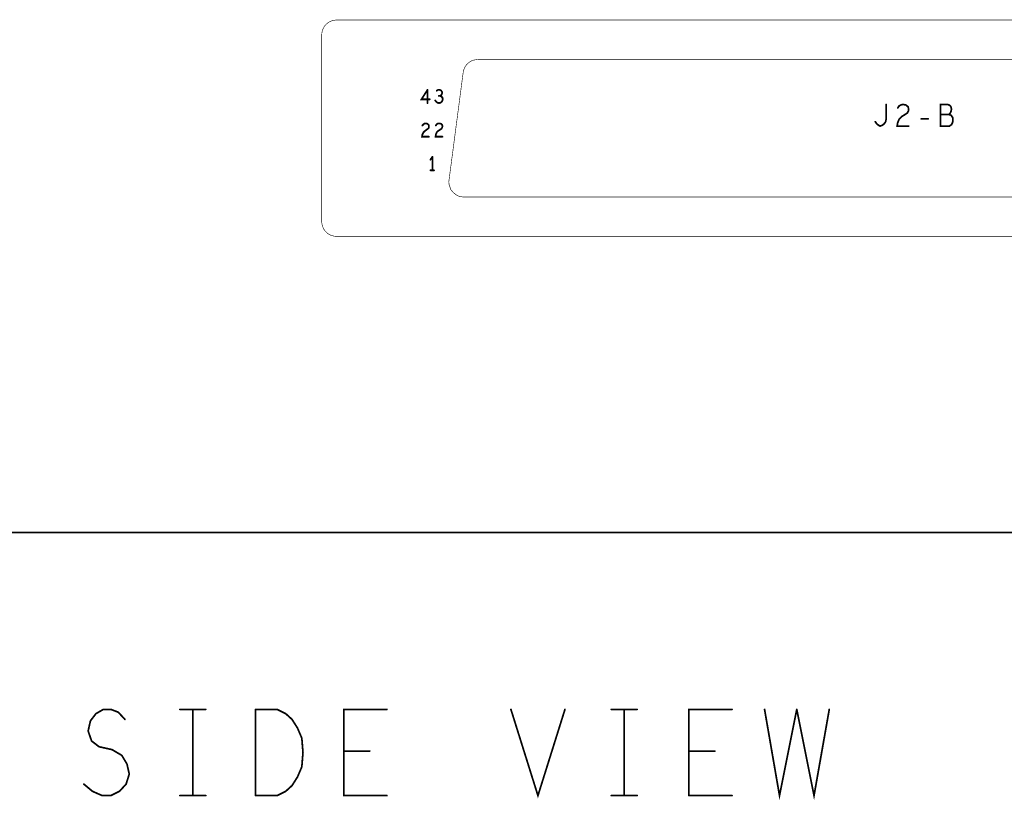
# Model space of a CAD drawing. Extents: x 17.4 to 50.4, y 21.5 to 42.5.
# Tile 8 of 35: x 33.7 to 37.1, y 26.6 to 29.3. Entities that reach past the tile are written whole.
import ezdxf

# ---------------------------------------------------------------- set-up
doc = ezdxf.new("R2010")
doc.units = 0
doc.layers.add('1', color=2, linetype='CONTINUOUS')

msp = doc.modelspace()

# ---------------------------------------------------------------- linework, layer by layer
at = {"layer": '1'}
for points, const_width in [([(34.757, 29.252), (34.758, 29.262), (34.76, 29.27), (34.764, 29.279), (34.769, 29.286), (34.776, 29.293), (34.783, 29.298), (34.792, 29.302), (34.8, 29.304), (34.81, 29.305)], 0.002), ([(34.81, 29.305), (38.825, 29.305), (38.834, 29.304), (38.843, 29.302), (38.851, 29.298), (38.859, 29.293), (38.865, 29.286), (38.87, 29.279), (38.874, 29.27), (38.877, 29.262), (38.878, 29.252)], 0.002), ([(34.757, 29.252), (34.757, 28.604), (34.758, 28.595), (34.76, 28.587), (34.764, 28.578), (34.769, 28.571), (34.776, 28.564), (34.783, 28.559), (34.792, 28.555), (34.8, 28.553), (34.81, 28.552), (38.825, 28.552)], 0.002), ([(35.249, 29.122), (35.251, 29.131), (35.254, 29.139), (35.259, 29.147), (35.265, 29.154), (35.272, 29.159), (35.28, 29.164), (35.289, 29.166), (35.301, 29.168)], 0.002), ([(38.331, 29.168), (35.301, 29.168)], 0.002), ([(35.249, 29.122), (35.2, 28.749)], 0.002), ([(35.133, 29.029), (35.104, 29.029), (35.125, 29.062)], 0.006), ([(35.125, 29.062), (35.125, 29.016)], 0.006), ([(35.157, 29.059), (35.162, 29.062), (35.167, 29.062), (35.172, 29.06), (35.175, 29.056), (35.176, 29.052), (35.175, 29.047), (35.172, 29.043), (35.169, 29.041), (35.173, 29.039), (35.177, 29.035), (35.178, 29.03), (35.177, 29.025), (35.175, 29.021), (35.17, 29.017), (35.165, 29.016), (35.16, 29.017), (35.156, 29.02), (35.152, 29.025)], 0.006), ([(35.164, 29.041), (35.169, 29.041)], 0.006), ([(36.72, 29.011), (36.72, 28.961), (36.718, 28.951), (36.713, 28.944), (36.707, 28.939), (36.699, 28.936), (36.693, 28.939), (36.687, 28.944), (36.682, 28.951)], 0.006), ([(36.798, 28.936), (36.758, 28.936), (36.76, 28.948), (36.765, 28.96), (36.774, 28.969), (36.793, 28.981), (36.797, 28.988), (36.798, 28.995), (36.796, 29.003), (36.789, 29.009), (36.78, 29.011), (36.772, 29.01), (36.765, 29.006), (36.76, 28.999)], 0.006), ([(36.909, 29.011), (36.934, 29.011), (36.941, 29.008), (36.945, 29.003), (36.947, 28.995), (36.945, 28.986), (36.942, 28.98), (36.938, 28.976), (36.945, 28.974), (36.951, 28.966), (36.952, 28.958), (36.951, 28.949), (36.947, 28.941), (36.94, 28.936), (36.909, 28.936), (36.909, 29.011)], 0.006), ([(36.866, 28.961), (36.842, 28.961)], 0.006), ([(36.909, 28.976), (36.938, 28.976)], 0.006), ([(35.13, 28.935), (35.13, 28.931), (35.127, 28.927), (35.116, 28.919), (35.111, 28.914), (35.107, 28.906), (35.106, 28.899), (35.13, 28.899)], 0.006), ([(35.13, 28.935), (35.129, 28.94), (35.125, 28.944), (35.119, 28.945), (35.115, 28.945), (35.111, 28.942), (35.107, 28.938)], 0.006), ([(35.166, 28.945), (35.172, 28.944), (35.176, 28.94), (35.177, 28.935), (35.176, 28.931), (35.174, 28.927), (35.162, 28.919), (35.157, 28.914), (35.154, 28.906), (35.153, 28.899), (35.177, 28.899)], 0.006), ([(35.154, 28.938), (35.157, 28.942), (35.161, 28.945), (35.166, 28.945)], 0.006), ([(35.142, 28.829), (35.135, 28.819)], 0.006), ([(35.142, 28.829), (35.142, 28.782)], 0.006), ([(35.148, 28.782), (35.135, 28.782)], 0.006), ([(35.252, 28.689), (35.243, 28.69), (35.234, 28.692), (35.226, 28.696), (35.218, 28.702), (35.212, 28.708), (35.206, 28.715), (35.203, 28.724), (35.2, 28.733), (35.199, 28.742), (35.2, 28.749)], 0.002), ([(35.252, 28.689), (38.38, 28.689)], 0.002), ([(20.637, 27.522), (45.867, 27.522)], 0.006), ([(33.983, 26.777), (33.957, 26.797), (33.945, 26.832), (33.953, 26.867), (33.972, 26.892), (33.998, 26.907), (34.024, 26.907)], 0.006), ([(34.073, 26.872), (34.05, 26.897), (34.024, 26.907)], 0.006), ([(34.264, 26.907), (34.354, 26.907)], 0.006), ([(34.309, 26.607), (34.309, 26.907)], 0.006), ([(34.527, 26.907), (34.602, 26.907)], 0.006), ([(34.527, 26.907), (34.527, 26.607)], 0.006), ([(34.692, 26.757), (34.688, 26.807), (34.673, 26.842), (34.654, 26.872), (34.632, 26.892), (34.602, 26.907)], 0.006), ([(34.984, 26.907), (34.834, 26.907), (34.834, 26.607), (34.984, 26.607)], 0.006), ([(35.603, 26.907), (35.509, 26.607), (35.415, 26.907)], 0.006), ([(35.764, 26.907), (35.854, 26.907)], 0.006), ([(35.809, 26.907), (35.809, 26.607)], 0.006), ([(36.034, 26.607), (36.034, 26.907), (36.184, 26.907)], 0.006), ([(36.297, 26.907), (36.349, 26.607), (36.409, 26.907)], 0.006), ([(36.522, 26.907), (36.469, 26.607), (36.409, 26.907)], 0.006), ([(34.08, 26.717), (34.062, 26.747), (34.028, 26.767), (33.983, 26.777)], 0.006), ([(34.692, 26.757), (34.688, 26.707), (34.673, 26.672), (34.654, 26.642), (34.632, 26.622), (34.602, 26.607), (34.527, 26.607)], 0.006), ([(34.924, 26.762), (34.834, 26.762)], 0.006), ([(36.124, 26.762), (36.034, 26.762)], 0.006), ([(34.08, 26.717), (34.088, 26.682), (34.077, 26.647), (34.054, 26.622), (34.024, 26.607)], 0.006), ([(33.93, 26.647), (33.96, 26.622), (33.994, 26.607), (34.024, 26.607)], 0.006), ([(34.354, 26.607), (34.264, 26.607)], 0.006), ([(35.854, 26.607), (35.764, 26.607)], 0.006), ([(36.034, 26.607), (36.184, 26.607)], 0.006)]:
    msp.add_lwpolyline(points, dxfattribs=dict(at, const_width=const_width))
for points, const_width in [([(34.8105, 29.305, 1), (34.8095, 29.305, 1)], 0.001), ([(34.8105, 29.305, 1), (34.8095, 29.305, 1)], 0.001), ([(34.7575, 29.252, 1), (34.7565, 29.252, 1)], 0.001), ([(34.7575, 29.252, 1), (34.7565, 29.252, 1)], 0.001), ([(35.3015, 29.168, 1), (35.3005, 29.168, 1)], 0.001), ([(35.3015, 29.168, 1), (35.3005, 29.168, 1)], 0.001), ([(35.2495, 29.122, 1), (35.2485, 29.122, 1)], 0.001), ([(35.2495, 29.122, 1), (35.2485, 29.122, 1)], 0.001), ([(35.1265, 29.062, 1), (35.1235, 29.062, 1)], 0.003), ([(35.1265, 29.062, 1), (35.1235, 29.062, 1)], 0.003), ([(35.1585, 29.059, 1), (35.1555, 29.059, 1)], 0.003), ([(35.1655, 29.041, 1), (35.1625, 29.041, 1)], 0.003), ([(35.1705, 29.041, 1), (35.1675, 29.041, 1)], 0.003), ([(35.1265, 29.016, 1), (35.1235, 29.016, 1)], 0.003), ([(35.1345, 29.029, 1), (35.1315, 29.029, 1)], 0.003), ([(35.1535, 29.025, 1), (35.1505, 29.025, 1)], 0.003), ([(36.7215, 29.011, 1), (36.7185, 29.011, 1)], 0.003), ([(36.7615, 28.999, 1), (36.7585, 28.999, 1)], 0.003), ([(36.9105, 29.011, 1), (36.9075, 29.011, 1)], 0.003), ([(36.9105, 29.011, 1), (36.9075, 29.011, 1)], 0.003), ([(36.8435, 28.961, 1), (36.8405, 28.961, 1)], 0.003), ([(36.8675, 28.961, 1), (36.8645, 28.961, 1)], 0.003), ([(36.9105, 28.976, 1), (36.9075, 28.976, 1)], 0.003), ([(36.9395, 28.976, 1), (36.9365, 28.976, 1)], 0.003), ([(35.1085, 28.938, 1), (35.1055, 28.938, 1)], 0.003), ([(35.1315, 28.935, 1), (35.1285, 28.935, 1)], 0.003), ([(35.1315, 28.935, 1), (35.1285, 28.935, 1)], 0.003), ([(35.1555, 28.938, 1), (35.1525, 28.938, 1)], 0.003), ([(35.1675, 28.945, 1), (35.1645, 28.945, 1)], 0.003), ([(35.1675, 28.945, 1), (35.1645, 28.945, 1)], 0.003), ([(36.6835, 28.951, 1), (36.6805, 28.951, 1)], 0.003), ([(36.7995, 28.936, 1), (36.7965, 28.936, 1)], 0.003), ([(35.1315, 28.899, 1), (35.1285, 28.899, 1)], 0.003), ([(35.1785, 28.899, 1), (35.1755, 28.899, 1)], 0.003), ([(35.1435, 28.829, 1), (35.1405, 28.829, 1)], 0.003), ([(35.1435, 28.829, 1), (35.1405, 28.829, 1)], 0.003), ([(35.1365, 28.819, 1), (35.1335, 28.819, 1)], 0.003), ([(35.1365, 28.782, 1), (35.1335, 28.782, 1)], 0.003), ([(35.1435, 28.782, 1), (35.1405, 28.782, 1)], 0.003), ([(35.1495, 28.782, 1), (35.1465, 28.782, 1)], 0.003), ([(35.2005, 28.749, 1), (35.1995, 28.749, 1)], 0.001), ([(35.2005, 28.749, 1), (35.1995, 28.749, 1)], 0.001), ([(35.2525, 28.689, 1), (35.2515, 28.689, 1)], 0.001), ([(35.2525, 28.689, 1), (35.2515, 28.689, 1)], 0.001), ([(34.0255, 26.907, 1), (34.0225, 26.907, 1)], 0.003), ([(34.0255, 26.907, 1), (34.0225, 26.907, 1)], 0.003), ([(34.2655, 26.907, 1), (34.2625, 26.907, 1)], 0.003), ([(34.3105, 26.907, 1), (34.3075, 26.907, 1)], 0.003), ([(34.3555, 26.907, 1), (34.3525, 26.907, 1)], 0.003), ([(34.5285, 26.907, 1), (34.5255, 26.907, 1)], 0.003), ([(34.5285, 26.907, 1), (34.5255, 26.907, 1)], 0.003), ([(34.6035, 26.907, 1), (34.6005, 26.907, 1)], 0.003), ([(34.6035, 26.907, 1), (34.6005, 26.907, 1)], 0.003), ([(34.9855, 26.907, 1), (34.9825, 26.907, 1)], 0.003), ([(35.4165, 26.907, 1), (35.4135, 26.907, 1)], 0.003), ([(35.6045, 26.907, 1), (35.6015, 26.907, 1)], 0.003), ([(35.7655, 26.907, 1), (35.7625, 26.907, 1)], 0.003), ([(35.8105, 26.907, 1), (35.8075, 26.907, 1)], 0.003), ([(35.8555, 26.907, 1), (35.8525, 26.907, 1)], 0.003), ([(36.1855, 26.907, 1), (36.1825, 26.907, 1)], 0.003), ([(36.2985, 26.907, 1), (36.2955, 26.907, 1)], 0.003), ([(36.4105, 26.907, 1), (36.4075, 26.907, 1)], 0.003), ([(36.4105, 26.907, 1), (36.4075, 26.907, 1)], 0.003), ([(36.5235, 26.907, 1), (36.5205, 26.907, 1)], 0.003), ([(34.0745, 26.872, 1), (34.0715, 26.872, 1)], 0.003), ([(33.9845, 26.777, 1), (33.9815, 26.777, 1)], 0.003), ([(33.9845, 26.777, 1), (33.9815, 26.777, 1)], 0.003), ([(34.6935, 26.757, 1), (34.6905, 26.757, 1)], 0.003), ([(34.6935, 26.757, 1), (34.6905, 26.757, 1)], 0.003), ([(34.8355, 26.762, 1), (34.8325, 26.762, 1)], 0.003), ([(34.9255, 26.762, 1), (34.9225, 26.762, 1)], 0.003), ([(36.0355, 26.762, 1), (36.0325, 26.762, 1)], 0.003), ([(36.1255, 26.762, 1), (36.1225, 26.762, 1)], 0.003), ([(34.0815, 26.717, 1), (34.0785, 26.717, 1)], 0.003), ([(34.0815, 26.717, 1), (34.0785, 26.717, 1)], 0.003), ([(33.9315, 26.647, 1), (33.9285, 26.647, 1)], 0.003), ([(34.0255, 26.607, 1), (34.0225, 26.607, 1)], 0.003), ([(34.0255, 26.607, 1), (34.0225, 26.607, 1)], 0.003), ([(34.2655, 26.607, 1), (34.2625, 26.607, 1)], 0.003), ([(34.3105, 26.607, 1), (34.3075, 26.607, 1)], 0.003), ([(34.3555, 26.607, 1), (34.3525, 26.607, 1)], 0.003), ([(34.5285, 26.607, 1), (34.5255, 26.607, 1)], 0.003), ([(34.5285, 26.607, 1), (34.5255, 26.607, 1)], 0.003), ([(34.9855, 26.607, 1), (34.9825, 26.607, 1)], 0.003), ([(35.7655, 26.607, 1), (35.7625, 26.607, 1)], 0.003), ([(35.8105, 26.607, 1), (35.8075, 26.607, 1)], 0.003), ([(35.8555, 26.607, 1), (35.8525, 26.607, 1)], 0.003), ([(36.0355, 26.607, 1), (36.0325, 26.607, 1)], 0.003), ([(36.0355, 26.607, 1), (36.0325, 26.607, 1)], 0.003), ([(36.1855, 26.607, 1), (36.1825, 26.607, 1)], 0.003)]:
    msp.add_lwpolyline(points, format="xyb", close=True, dxfattribs=dict(at, const_width=const_width))

doc.saveas('drawing.dxf')
